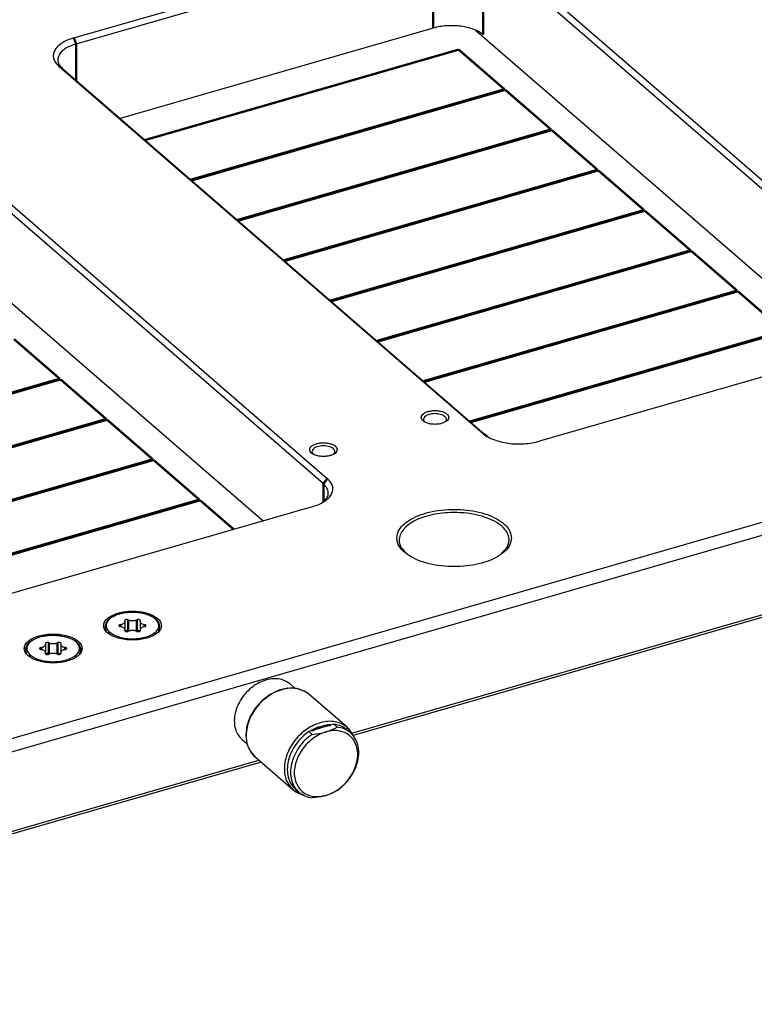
# Model space of a CAD drawing. Header units: inches. Extents: x 0 to 841, y 0 to 594.
# Tile 54 of 84: x 613 to 693, y 211 to 318. Entities that reach past the tile are written whole.
import ezdxf

# ---------------------------------------------------------------- set-up
doc = ezdxf.new("R2010")
doc.units = ezdxf.units.IN

# ---------------------------------------------------------------- blocks, each defined once
blk = doc.blocks.new('E8021-96570_pcb__1', base_point=(83.97, 163.5))
at = {"color": 3, "linetype": 'Continuous', "const_width": 0.25}
for points in [[(626.67, 304.91), (660.92, 314.79)], [(660.92, 314.79), (665.92, 310.46)], [(665.92, 310.46), (631.67, 300.58)], [(631.75, 300.51), (666, 310.4)], [(666, 310.4), (671, 306.07)], [(671, 306.07), (636.75, 296.18)], [(636.83, 296.11), (671.08, 306)], [(671.08, 306), (676.08, 301.67)], [(676.08, 301.67), (641.83, 291.78)], [(641.91, 291.71), (676.16, 301.6)], [(676.16, 301.6), (681.16, 297.27)], [(681.16, 297.27), (646.91, 287.38)], [(646.99, 287.31), (681.24, 297.2)], [(681.24, 297.2), (686.24, 292.87)], [(686.24, 292.87), (651.99, 282.98)], [(652.07, 282.91), (686.32, 292.8)], [(686.32, 292.8), (691.32, 288.47)], [(691.32, 288.47), (657.07, 278.58)], [(657.15, 278.51), (691.4, 288.4)], [(691.4, 288.4), (696.4, 284.07)], [(696.4, 284.07), (662.15, 274.18)], [(662.23, 274.11), (696.48, 284)], [(612.37, 283.18), (617.37, 278.85)], [(617.37, 278.85), (583.12, 268.97)], [(583.2, 268.9), (617.45, 278.78)], [(617.45, 278.78), (622.45, 274.45)], [(622.45, 274.45), (588.2, 264.57)], [(588.28, 264.5), (622.53, 274.38)], [(622.53, 274.38), (627.53, 270.05)], [(627.53, 270.05), (593.28, 260.17)], [(593.36, 260.1), (627.61, 269.98)], [(627.61, 269.98), (632.61, 265.65)], [(632.61, 265.65), (598.36, 255.77)], [(598.44, 255.7), (632.69, 265.58)], [(632.69, 265.58), (636.37, 262.4)]]:
    blk.add_lwpolyline(points, dxfattribs=at)
blk = doc.blocks.new('E8021-24170', base_point=(48.86, 135.12))
at = {"color": 7, "linetype": 'Continuous'}
for p, q in [((618.91, 316.06), (657.88, 327.31)), ((619.16, 315.41), (658.13, 326.66)), ((709.94, 285.8), (663.6, 325.93)), ((710.37, 286.36), (664.03, 326.49)), ((658.13, 317.14), (623.95, 307.27)), ((662.77, 316.91), (703.38, 281.74)), ((617.27, 312.99), (663.61, 272.86)), ((617.7, 312.68), (664.04, 272.55)), ((646.15, 267.39), (599.81, 307.52)), ((646.58, 267.94), (600.24, 308.08)), ((598.98, 298.49), (639.58, 263.33)), ((799.84, 293.72), (287.16, 145.72)), ((800.34, 292.42), (449.72, 191.21)), ((708.72, 283.28), (669.75, 272.03)), ((657.22, 274.12), (657.2, 274.14)), ((659.45, 274.14), (659.44, 274.12)), ((649.26, 240.15), (758.03, 271.55)), ((758.28, 271.33), (649.39, 239.9)), ((645.05, 270.61), (645.02, 270.63)), ((647.28, 270.62), (647.26, 270.61)), ((644.93, 264.87), (605.96, 253.62)), ((646.2, 265.43), (646.13, 265.38)), ((666.22, 260.47), (665.5, 259.66)), ((457.88, 184.9), (639.11, 237.22)), ((639.36, 237), (458.02, 184.65))]:
    blk.add_line(p, q, dxfattribs=at)
at = {"color": 3, "linetype": 'Continuous', "const_width": 0.25}
for points in [[(658.13, 326.66), (658.13, 317.14)], [(663.6, 325.93), (663.6, 316.41)], [(618.91, 316.06), (619.16, 315.41)], [(619.16, 315.41), (619.16, 311.41)], [(617.27, 312.99), (617.7, 312.68)], [(663.61, 272.86), (664.04, 272.55)], [(646.58, 267.94), (646.15, 267.39)], [(646.15, 267.39), (646.15, 265.39)]]:
    blk.add_lwpolyline(points, dxfattribs=at)
at = {"color": 7, "linetype": 'Continuous'}
for points, knots in [([(663.6, 316.41), (663.45, 316.52), (663.13, 316.76), (662.55, 317.01), (661.89, 317.22), (661.16, 317.35), (660.39, 317.41), (659.62, 317.4), (658.86, 317.32), (658.37, 317.2), (658.13, 317.14)], [0, 0, 0, 0, 0.556936, 1.188897, 1.886232, 2.632992, 3.409288, 4.19311, 4.961935, 5.694277, 5.694277, 5.694277, 5.694277]), ([(618.91, 316.06), (618.67, 315.99), (618.21, 315.84), (617.61, 315.52), (617.13, 315.15), (616.8, 314.73), (616.64, 314.27), (616.68, 313.8), (616.89, 313.35), (617.14, 313.12), (617.27, 312.99)], [0, 0, 0, 0, 0.761693, 1.445276, 2.043024, 2.559714, 3.018011, 3.459795, 3.933762, 4.475942, 4.475942, 4.475942, 4.475942]), ([(619.16, 315.41), (618.95, 315.34), (618.54, 315.21), (618, 314.93), (617.58, 314.6), (617.29, 314.23), (617.14, 313.82), (617.17, 313.4), (617.37, 313.01), (617.58, 312.79), (617.7, 312.68)], [0, 0, 0, 0, 0.67706, 1.28469, 1.816021, 2.275301, 2.682676, 3.075374, 3.496677, 3.978615, 3.978615, 3.978615, 3.978615]), ([(659.83, 274.63), (659.82, 274.7), (659.79, 274.86), (659.58, 275.06), (659.3, 275.21), (658.94, 275.32), (658.54, 275.38), (658.12, 275.38), (657.72, 275.32), (657.36, 275.21), (657.08, 275.06), (656.88, 274.86), (656.81, 274.63), (656.88, 274.39), (657.08, 274.2), (657.36, 274.04), (657.72, 273.93), (658.12, 273.87), (658.54, 273.87), (658.94, 273.93), (659.3, 274.04), (659.58, 274.2), (659.79, 274.39), (659.82, 274.55), (659.83, 274.63)], [0, 0, 0, 0, 0.219862, 0.48285, 0.805647, 1.182902, 1.596944, 2.023888, 2.43793, 2.815186, 3.137982, 3.400971, 3.620832, 3.840694, 4.103682, 4.426479, 4.803735, 5.217776, 5.644721, 6.058762, 6.436018, 6.758815, 7.021803, 7.241665, 7.241665, 7.241665, 7.241665]), ([(658.31, 275.04), (658.21, 275.03), (658.01, 275.02), (657.72, 274.96), (657.47, 274.87), (657.27, 274.76), (657.14, 274.61), (657.07, 274.45), (657.09, 274.28), (657.16, 274.19), (657.2, 274.14)], [0, 0, 0, 0, 0.309324, 0.603648, 0.87052, 1.101244, 1.293768, 1.457084, 1.613913, 1.790955, 1.790955, 1.790955, 1.790955]), ([(659.45, 274.14), (659.49, 274.18), (659.57, 274.27), (659.59, 274.45), (659.53, 274.62), (659.38, 274.76), (659.18, 274.88), (658.92, 274.97), (658.63, 275.03), (658.42, 275.03), (658.31, 275.04)], [0, 0, 0, 0, 0.182026, 0.342237, 0.5088, 0.70586, 0.942742, 1.216943, 1.518934, 1.835278, 1.835278, 1.835278, 1.835278]), ([(663.61, 272.86), (663.77, 272.73), (664.13, 272.46), (664.78, 272.18), (665.53, 271.95), (666.35, 271.79), (667.21, 271.72), (668.09, 271.74), (668.94, 271.83), (669.49, 271.97), (669.75, 272.03)], [0, 0, 0, 0, 0.626553, 1.337509, 2.122011, 2.962117, 3.835449, 4.717249, 5.582177, 6.406061, 6.406061, 6.406061, 6.406061]), ([(647.65, 271.11), (647.64, 271.19), (647.61, 271.35), (647.41, 271.54), (647.13, 271.7), (646.77, 271.81), (646.36, 271.86), (645.94, 271.86), (645.54, 271.81), (645.18, 271.7), (644.9, 271.54), (644.71, 271.35), (644.63, 271.11), (644.71, 270.88), (644.9, 270.68), (645.18, 270.53), (645.54, 270.42), (645.94, 270.36), (646.36, 270.36), (646.77, 270.42), (647.13, 270.53), (647.41, 270.68), (647.61, 270.88), (647.64, 271.04), (647.65, 271.11)], [0, 0, 0, 0, 0.219862, 0.48285, 0.805647, 1.182902, 1.596944, 2.023888, 2.43793, 2.815186, 3.137982, 3.400971, 3.620832, 3.840694, 4.103682, 4.426479, 4.803735, 5.217776, 5.644721, 6.058762, 6.436018, 6.758815, 7.021803, 7.241665, 7.241665, 7.241665, 7.241665]), ([(647.28, 270.62), (647.32, 270.67), (647.4, 270.77), (647.41, 270.98), (647.3, 271.17), (647.1, 271.32), (646.83, 271.43), (646.51, 271.5), (646.16, 271.53), (645.81, 271.5), (645.49, 271.43), (645.22, 271.32), (645.02, 271.17), (644.9, 270.99), (644.9, 270.78), (644.98, 270.68), (645.02, 270.63)], [0, 0, 0, 0, 0.203425, 0.383261, 0.580669, 0.823814, 1.117527, 1.451624, 1.807952, 2.164805, 2.500399, 2.796327, 3.041901, 3.24103, 3.420749, 3.622313, 3.622313, 3.622313, 3.622313]), ([(644.93, 264.87), (645.17, 264.95), (645.63, 265.1), (646.24, 265.42), (646.72, 265.79), (647.04, 266.21), (647.2, 266.66), (647.17, 267.13), (646.95, 267.58), (646.71, 267.82), (646.58, 267.94)], [0, 0, 0, 0, 0.761693, 1.445276, 2.043024, 2.559714, 3.018011, 3.459795, 3.933762, 4.475942, 4.475942, 4.475942, 4.475942]), ([(646.2, 265.43), (646.34, 265.58), (646.6, 265.86), (646.73, 266.42), (646.56, 266.97), (646.29, 267.24), (646.15, 267.39)], [0, 0, 0, 0, 0.599668, 1.118048, 1.641538, 2.253272, 2.253272, 2.253272, 2.253272]), ([(666.68, 261.46), (666.64, 261.7), (666.57, 262.21), (666.05, 262.88), (665.29, 263.47), (664.29, 263.95), (663.11, 264.31), (661.8, 264.54), (660.43, 264.61), (659.05, 264.54), (657.74, 264.31), (656.56, 263.95), (655.57, 263.47), (654.8, 262.88), (654.3, 262.21), (654.12, 261.46), (654.3, 260.71), (654.8, 260.04), (655.57, 259.46), (656.56, 258.97), (657.74, 258.61), (659.05, 258.39), (660.43, 258.31), (661.8, 258.39), (663.11, 258.61), (664.29, 258.97), (665.29, 259.46), (666.05, 260.04), (666.57, 260.71), (666.64, 261.22), (666.68, 261.46)], [0, 0, 0, 0, 0.712815, 1.519004, 2.470593, 3.577039, 4.819185, 6.160268, 7.553229, 8.94619, 10.287273, 11.529419, 12.635864, 13.587453, 14.393642, 15.106458, 15.819273, 16.625462, 17.577051, 18.683497, 19.925642, 21.266725, 22.659686, 24.052648, 25.393731, 26.635876, 27.742322, 28.693911, 29.5001, 30.212915, 30.212915, 30.212915, 30.212915]), ([(660.06, 264.24), (659.66, 264.22), (658.87, 264.17), (657.74, 263.95), (656.72, 263.63), (655.84, 263.21), (655.15, 262.72), (654.66, 262.15), (654.41, 261.52), (654.43, 260.87), (654.72, 260.25), (655.05, 259.92), (655.23, 259.75)], [0, 0, 0, 0, 1.205457, 2.36291, 3.43944, 4.409107, 5.257257, 5.986807, 6.626659, 7.235664, 7.886012, 8.632415, 8.632415, 8.632415, 8.632415]), ([(666.22, 260.47), (666.31, 260.7), (666.5, 261.16), (666.33, 261.93), (665.83, 262.61), (665.04, 263.2), (664.02, 263.68), (662.8, 264.03), (661.46, 264.24), (660.53, 264.24), (660.06, 264.24)], [0, 0, 0, 0, 0.730057, 1.447902, 2.260636, 3.228478, 4.361203, 5.635311, 7.00742, 8.423039, 8.423039, 8.423039, 8.423039]), ([(628.46, 251.9), (628.44, 252.04), (628.39, 252.34), (628.03, 252.73), (627.52, 253.05), (626.87, 253.29), (626.12, 253.44), (625.31, 253.49), (624.51, 253.44), (623.76, 253.29), (623.11, 253.05), (622.59, 252.73), (622.25, 252.34), (622.12, 251.9), (622.25, 251.45), (622.59, 251.07), (623.11, 250.75), (623.76, 250.51), (624.51, 250.36), (625.31, 250.3), (626.12, 250.36), (626.87, 250.51), (627.52, 250.75), (628.03, 251.07), (628.39, 251.45), (628.44, 251.76), (628.46, 251.9)], [0, 0, 0, 0, 0.421534, 0.91481, 1.512301, 2.211054, 2.986897, 3.803941, 4.620985, 5.396828, 6.095581, 6.693073, 7.186348, 7.607882, 8.029416, 8.522692, 9.120183, 9.818936, 10.594779, 11.411823, 12.228867, 13.00471, 13.703463, 14.300955, 14.79423, 15.215764, 15.215764, 15.215764, 15.215764]), ([(619.8, 249.4), (619.78, 249.54), (619.73, 249.84), (619.36, 250.23), (618.86, 250.55), (618.21, 250.79), (617.46, 250.94), (616.65, 250.99), (615.85, 250.94), (615.1, 250.79), (614.45, 250.55), (613.93, 250.23), (613.59, 249.84), (613.46, 249.4), (613.59, 248.95), (613.93, 248.57), (614.45, 248.25), (615.1, 248.01), (615.85, 247.86), (616.65, 247.8), (617.46, 247.86), (618.21, 248.01), (618.86, 248.25), (619.36, 248.57), (619.73, 248.95), (619.78, 249.26), (619.8, 249.4)], [0, 0, 0, 0, 0.421534, 0.91481, 1.512301, 2.211054, 2.986897, 3.803941, 4.620985, 5.396828, 6.095581, 6.693073, 7.186348, 7.607882, 8.029416, 8.522692, 9.120183, 9.818936, 10.594779, 11.411823, 12.228867, 13.00471, 13.703463, 14.300955, 14.79423, 15.215764, 15.215764, 15.215764, 15.215764])]:
    blk.add_open_spline(points, degree=3, knots=knots, dxfattribs=at)
blk = doc.blocks.new('0515-1032_5', base_point=(613.67, 247.96))
at = {"color": 7, "linetype": 'Continuous'}
for p, q in [((614.38, 250.31), (614.81, 250.52)), ((614.81, 250.52), (615.31, 250.69)), ((615.31, 250.69), (615.87, 250.79)), ((615.87, 250.79), (616.45, 250.84)), ((616.45, 250.84), (617.05, 250.83)), ((617.05, 250.83), (617.63, 250.76)), ((617.63, 250.76), (618.17, 250.64)), ((618.17, 250.64), (618.65, 250.46)), ((613.67, 249.43), (613.7, 249.53)), ((613.7, 249.53), (613.79, 249.76)), ((613.79, 249.76), (614.03, 250.06)), ((614.03, 250.06), (614.11, 250.12)), ((614.11, 250.12), (614.38, 250.31)), ((615.82, 249.84), (615.82, 248.82)), ((617.49, 249.84), (617.49, 248.82)), ((618.65, 250.46), (619.05, 250.23)), ((619.05, 250.23), (619.19, 250.12)), ((619.19, 250.12), (619.37, 249.96)), ((619.37, 249.96), (619.57, 249.65)), ((619.57, 249.65), (619.6, 249.53)), ((619.6, 249.53), (619.65, 249.32)), ((613.68, 249.09), (613.67, 249.43)), ((613.69, 249.05), (613.68, 249.09)), ((613.77, 248.88), (613.69, 249.05)), ((613.78, 248.86), (613.77, 248.88)), ((615.82, 248.95), (615.82, 248.82)), ((616.24, 248.79), (616.19, 248.81)), ((617.12, 248.81), (617.06, 248.79)), ((617.46, 248.79), (617.42, 248.82)), ((617.49, 248.95), (617.49, 248.82)), ((619.54, 248.89), (619.48, 248.79)), ((619.57, 248.94), (619.54, 248.89)), ((619.59, 248.98), (619.57, 248.94)), ((619.6, 249.01), (619.59, 248.98)), ((619.61, 249.05), (619.6, 249.01)), ((619.65, 249.32), (619.61, 249.05))]:
    blk.add_line(p, q, dxfattribs=at)
at = {"color": 3, "linetype": 'Continuous', "const_width": 0.25}
for points in [[(615.34, 249.51), (615.34, 249.29)], [(616.19, 250.02), (616.19, 248.81)], [(617.12, 250.02), (617.12, 248.81)], [(617.97, 249.51), (617.97, 249.29)], [(615.8, 248.88), (615.8, 248.84)]]:
    blk.add_lwpolyline(points, dxfattribs=at)
at = {"color": 3, "linetype": 'Continuous'}
for points, knots in [([(616.46, 250.83), (616.22, 250.81), (615.76, 250.78), (615.11, 250.63), (614.55, 250.4), (614.12, 250.11), (613.84, 249.77), (613.74, 249.37), (613.86, 248.98), (614.06, 248.78), (614.16, 248.68)], [0, 0, 0, 0, 0.716225, 1.389714, 1.992287, 2.506331, 2.932794, 3.3025, 3.67671, 4.113837, 4.113837, 4.113837, 4.113837]), ([(614.16, 248.68), (614.31, 248.57), (614.64, 248.34), (615.26, 248.12), (615.95, 247.98), (616.7, 247.94), (617.44, 248), (618.13, 248.15), (618.72, 248.38), (619.18, 248.68), (619.48, 249.04), (619.56, 249.47), (619.4, 249.87), (619.05, 250.22), (618.55, 250.5), (617.92, 250.7), (617.21, 250.83), (616.71, 250.83), (616.46, 250.83)], [0, 0, 0, 0, 0.554877, 1.204906, 1.926605, 2.685317, 3.441472, 4.155827, 4.794758, 5.336772, 5.782396, 6.168348, 6.566633, 7.040891, 7.614918, 8.280853, 9.012502, 9.773838, 9.773838, 9.773838, 9.773838]), ([(614.16, 248.68), (614.15, 248.67), (614.11, 248.66), (614.08, 248.61), (614.05, 248.56), (614.06, 248.53), (614.06, 248.51)], [0, 0, 0, 0, 0.0533981, 0.1095416, 0.1636267, 0.2120481, 0.2120481, 0.2120481, 0.2120481])]:
    blk.add_open_spline(points, degree=3, knots=knots, dxfattribs=at)
at = {"color": 7, "linetype": 'Continuous'}
for points, knots in [([(615.34, 249.51), (615.31, 249.5), (615.27, 249.49), (615.22, 249.47), (615.18, 249.44), (615.17, 249.4), (615.18, 249.36), (615.22, 249.32), (615.27, 249.3), (615.31, 249.29), (615.34, 249.29)], [0, 0, 0, 0, 0.0672206, 0.125021, 0.1715214, 0.209385, 0.2472486, 0.293749, 0.3515494, 0.41877, 0.41877, 0.41877, 0.41877]), ([(615.34, 249.51), (615.4, 249.52), (615.52, 249.55), (615.68, 249.62), (615.79, 249.72), (615.81, 249.8), (615.82, 249.84)], [0, 0, 0, 0, 0.2001999, 0.3723439, 0.5108334, 0.6236007, 0.6236007, 0.6236007, 0.6236007]), ([(616.19, 250.02), (616.17, 250.03), (616.12, 250.05), (616.05, 250.05), (615.98, 250.05), (615.92, 250.04), (615.86, 250.02), (615.82, 249.99), (615.79, 249.95), (615.8, 249.92), (615.8, 249.91)], [0, 0, 0, 0, 0.0644256, 0.1356464, 0.2086604, 0.2781418, 0.3394176, 0.3896442, 0.4296785, 0.4663769, 0.4663769, 0.4663769, 0.4663769]), ([(615.82, 249.84), (615.82, 249.85), (615.81, 249.88), (615.81, 249.9), (615.8, 249.91)], [0, 0, 0, 0, 0.03668969, 0.07455658, 0.07455658, 0.07455658, 0.07455658]), ([(616.19, 250.02), (616.23, 250), (616.33, 249.97), (616.49, 249.94), (616.65, 249.93), (616.82, 249.94), (616.98, 249.97), (617.07, 250), (617.12, 250.02)], [0, 0, 0, 0, 0.1472005, 0.3084656, 0.4771783, 0.645891, 0.807156, 0.9543566, 0.9543566, 0.9543566, 0.9543566]), ([(617.5, 249.91), (617.51, 249.92), (617.51, 249.95), (617.49, 249.99), (617.45, 250.02), (617.39, 250.04), (617.32, 250.05), (617.25, 250.05), (617.18, 250.05), (617.14, 250.03), (617.12, 250.02)], [0, 0, 0, 0, 0.0366983, 0.0767327, 0.1269592, 0.1882351, 0.2577164, 0.3307305, 0.4019513, 0.4663769, 0.4663769, 0.4663769, 0.4663769]), ([(617.5, 249.91), (617.5, 249.9), (617.49, 249.88), (617.49, 249.85), (617.49, 249.84)], [0, 0, 0, 0, 0.03786832, 0.0745594, 0.0745594, 0.0745594, 0.0745594]), ([(617.49, 249.84), (617.5, 249.8), (617.51, 249.72), (617.63, 249.62), (617.78, 249.55), (617.9, 249.52), (617.97, 249.51)], [0, 0, 0, 0, 0.1127669, 0.2512561, 0.4233993, 0.623598, 0.623598, 0.623598, 0.623598]), ([(617.97, 249.29), (617.99, 249.29), (618.03, 249.3), (618.08, 249.32), (618.12, 249.36), (618.13, 249.4), (618.12, 249.44), (618.08, 249.47), (618.03, 249.49), (617.99, 249.5), (617.97, 249.51)], [0, 0, 0, 0, 0.0672206, 0.125021, 0.1715214, 0.209385, 0.2472486, 0.293749, 0.3515494, 0.41877, 0.41877, 0.41877, 0.41877]), ([(615.82, 248.95), (615.81, 248.99), (615.79, 249.08), (615.68, 249.17), (615.52, 249.25), (615.4, 249.27), (615.34, 249.29)], [0, 0, 0, 0, 0.1127669, 0.251256, 0.4233991, 0.6235976, 0.6235976, 0.6235976, 0.6235976]), ([(615.8, 248.88), (615.81, 248.89), (615.81, 248.92), (615.82, 248.94), (615.82, 248.95)], [0, 0, 0, 0, 0.0378685, 0.07455976, 0.07455976, 0.07455976, 0.07455976]), ([(615.8, 248.88), (615.8, 248.87), (615.79, 248.84), (615.82, 248.81), (615.86, 248.78), (615.92, 248.75), (615.98, 248.74), (616.05, 248.74), (616.12, 248.75), (616.17, 248.76), (616.19, 248.77)], [0, 0, 0, 0, 0.0366983, 0.0767327, 0.1269592, 0.1882351, 0.2577164, 0.3307305, 0.4019513, 0.4663769, 0.4663769, 0.4663769, 0.4663769]), ([(616.19, 248.81), (616.17, 248.82), (616.13, 248.83), (616.07, 248.84), (616.01, 248.84), (615.95, 248.83), (615.89, 248.82), (615.86, 248.8), (615.84, 248.79)], [0, 0, 0, 0, 0.0563513, 0.117974, 0.1819267, 0.2446849, 0.3028279, 0.3536277, 0.3536277, 0.3536277, 0.3536277]), ([(617.12, 248.77), (617.07, 248.79), (616.98, 248.83), (616.82, 248.85), (616.65, 248.86), (616.49, 248.85), (616.33, 248.83), (616.23, 248.79), (616.19, 248.77)], [0, 0, 0, 0, 0.1472005, 0.3084656, 0.4771783, 0.645891, 0.807156, 0.9543566, 0.9543566, 0.9543566, 0.9543566]), ([(617.12, 248.77), (617.14, 248.76), (617.18, 248.75), (617.25, 248.74), (617.32, 248.74), (617.39, 248.75), (617.45, 248.78), (617.49, 248.81), (617.51, 248.84), (617.51, 248.87), (617.5, 248.88)], [0, 0, 0, 0, 0.0644256, 0.1356464, 0.2086604, 0.2781418, 0.3394176, 0.3896442, 0.4296785, 0.4663769, 0.4663769, 0.4663769, 0.4663769]), ([(617.42, 248.82), (617.39, 248.82), (617.34, 248.84), (617.27, 248.84), (617.19, 248.83), (617.14, 248.82), (617.12, 248.81)], [0, 0, 0, 0, 0.0738692, 0.1539507, 0.2332062, 0.3047796, 0.3047796, 0.3047796, 0.3047796]), ([(617.97, 249.29), (617.9, 249.27), (617.78, 249.25), (617.63, 249.17), (617.51, 249.08), (617.5, 248.99), (617.49, 248.95)], [0, 0, 0, 0, 0.2001998, 0.3723437, 0.5108331, 0.6236003, 0.6236003, 0.6236003, 0.6236003]), ([(617.49, 248.95), (617.49, 248.94), (617.49, 248.92), (617.5, 248.89), (617.5, 248.88)], [0, 0, 0, 0, 0.03668987, 0.07455694, 0.07455694, 0.07455694, 0.07455694])]:
    blk.add_open_spline(points, degree=3, knots=knots, dxfattribs=at)
blk = doc.blocks.new('E6978-24791_6', base_point=(636.39, 239.01))
at = {"color": 7, "linetype": 'Continuous'}
for p, q in [((642.51, 245.52), (643.06, 245.04)), ((637.27, 239.47), (637.81, 239.01))]:
    blk.add_line(p, q, dxfattribs=at)
blk.add_open_spline([(642.51, 245.52), (642.32, 245.65), (641.95, 245.92), (641.25, 246.1), (640.5, 246.11), (639.72, 245.94), (638.96, 245.59), (638.24, 245.1), (637.6, 244.48), (637.08, 243.76), (636.69, 242.97), (636.46, 242.17), (636.4, 241.37), (636.51, 240.63), (636.79, 239.97), (637.11, 239.64), (637.27, 239.47)], degree=3, knots=[0, 0, 0, 0, 0.675054, 1.374759, 2.11682, 2.908528, 3.74695, 4.62103, 5.514287, 6.407543, 7.281624, 8.120045, 8.911754, 9.653814, 10.353519, 11.028573, 11.028573, 11.028573, 11.028573], dxfattribs=at)
blk = doc.blocks.new('0515-1032_6', base_point=(622.33, 250.46))
at = {"color": 7, "linetype": 'Continuous'}
for p, q in [((623.04, 252.81), (622.77, 252.62)), ((623.47, 253.02), (623.04, 252.81)), ((623.97, 253.19), (623.47, 253.02)), ((624.53, 253.29), (623.97, 253.19)), ((625.11, 253.34), (624.53, 253.29)), ((625.71, 253.33), (625.11, 253.34)), ((626.29, 253.26), (625.71, 253.33)), ((626.83, 253.14), (626.29, 253.26)), ((627.31, 252.96), (626.83, 253.14)), ((627.71, 252.73), (627.31, 252.96)), ((627.85, 252.62), (627.71, 252.73)), ((622.36, 252.03), (622.33, 251.93)), ((622.33, 251.93), (622.34, 251.59)), ((622.34, 251.59), (622.35, 251.55)), ((622.45, 252.26), (622.36, 252.03)), ((622.69, 252.56), (622.45, 252.26)), ((622.77, 252.62), (622.69, 252.56)), ((624.48, 252.34), (624.48, 251.45)), ((626.15, 252.34), (626.15, 251.45)), ((628.03, 252.46), (627.85, 252.62)), ((628.23, 252.15), (628.03, 252.46)), ((628.26, 252.03), (628.23, 252.15)), ((628.31, 251.82), (628.26, 252.03)), ((628.27, 251.55), (628.31, 251.82)), ((622.35, 251.55), (622.43, 251.38)), ((622.43, 251.38), (622.44, 251.36)), ((624.48, 251.45), (624.48, 251.32)), ((624.9, 251.29), (624.85, 251.31)), ((625.78, 251.31), (625.72, 251.29)), ((626.12, 251.29), (626.08, 251.32)), ((626.15, 251.45), (626.15, 251.32)), ((628.14, 251.29), (628.2, 251.39)), ((628.2, 251.39), (628.23, 251.44)), ((628.23, 251.44), (628.25, 251.48)), ((628.25, 251.48), (628.26, 251.51)), ((628.26, 251.51), (628.27, 251.55))]:
    blk.add_line(p, q, dxfattribs=at)
at = {"color": 3, "linetype": 'Continuous', "const_width": 0.25}
for points in [[(624, 252.01), (624, 251.79)], [(624.85, 252.52), (624.85, 251.31)], [(625.78, 252.52), (625.78, 251.31)], [(626.63, 252.01), (626.63, 251.79)], [(624.46, 251.38), (624.46, 251.34)]]:
    blk.add_lwpolyline(points, dxfattribs=at)
at = {"color": 3, "linetype": 'Continuous'}
for points, knots in [([(625.12, 253.33), (624.88, 253.31), (624.42, 253.28), (623.77, 253.13), (623.21, 252.9), (622.78, 252.61), (622.5, 252.27), (622.4, 251.87), (622.52, 251.48), (622.72, 251.28), (622.82, 251.18)], [0, 0, 0, 0, 0.716226, 1.389716, 1.99229, 2.506335, 2.932798, 3.302504, 3.676715, 4.113842, 4.113842, 4.113842, 4.113842]), ([(622.82, 251.18), (622.97, 251.07), (623.3, 250.84), (623.92, 250.62), (624.61, 250.48), (625.36, 250.44), (626.1, 250.5), (626.79, 250.65), (627.39, 250.88), (627.84, 251.18), (628.14, 251.54), (628.22, 251.97), (628.06, 252.37), (627.71, 252.72), (627.21, 253), (626.58, 253.2), (625.87, 253.33), (625.37, 253.33), (625.12, 253.33)], [0, 0, 0, 0, 0.554876, 1.204905, 1.926604, 2.685315, 3.441471, 4.155826, 4.794756, 5.33677, 5.782394, 6.168347, 6.566631, 7.040889, 7.614914, 8.280849, 9.012497, 9.773832, 9.773832, 9.773832, 9.773832]), ([(622.82, 251.18), (622.81, 251.17), (622.77, 251.16), (622.74, 251.11), (622.71, 251.06), (622.72, 251.03), (622.72, 251.01)], [0, 0, 0, 0, 0.0533967, 0.1095387, 0.1636226, 0.2120433, 0.2120433, 0.2120433, 0.2120433])]:
    blk.add_open_spline(points, degree=3, knots=knots, dxfattribs=at)
at = {"color": 7, "linetype": 'Continuous'}
for points, knots in [([(624, 252.01), (623.97, 252), (623.93, 251.99), (623.88, 251.97), (623.84, 251.94), (623.83, 251.9), (623.84, 251.86), (623.88, 251.82), (623.93, 251.8), (623.97, 251.79), (624, 251.79)], [0, 0, 0, 0, 0.0672206, 0.125021, 0.1715214, 0.209385, 0.2472486, 0.293749, 0.3515494, 0.41877, 0.41877, 0.41877, 0.41877]), ([(624, 252.01), (624.06, 252.02), (624.18, 252.05), (624.34, 252.12), (624.45, 252.22), (624.47, 252.3), (624.48, 252.34)], [0, 0, 0, 0, 0.200201, 0.3723458, 0.5108356, 0.6236033, 0.6236033, 0.6236033, 0.6236033]), ([(624.48, 251.45), (624.47, 251.49), (624.45, 251.58), (624.34, 251.67), (624.18, 251.75), (624.06, 251.77), (624, 251.79)], [0, 0, 0, 0, 0.1127678, 0.2512579, 0.423403, 0.6236047, 0.6236047, 0.6236047, 0.6236047]), ([(624.85, 252.52), (624.83, 252.53), (624.78, 252.55), (624.71, 252.55), (624.64, 252.55), (624.58, 252.54), (624.52, 252.52), (624.48, 252.49), (624.45, 252.45), (624.46, 252.42), (624.46, 252.41)], [0, 0, 0, 0, 0.0644256, 0.1356464, 0.2086604, 0.2781418, 0.3394176, 0.3896442, 0.4296785, 0.4663769, 0.4663769, 0.4663769, 0.4663769]), ([(624.48, 252.34), (624.48, 252.35), (624.48, 252.38), (624.47, 252.4), (624.46, 252.41)], [0, 0, 0, 0, 0.0366884, 0.07455396, 0.07455396, 0.07455396, 0.07455396]), ([(624.85, 252.52), (624.89, 252.5), (624.99, 252.47), (625.15, 252.44), (625.31, 252.43), (625.48, 252.44), (625.64, 252.47), (625.73, 252.5), (625.78, 252.52)], [0, 0, 0, 0, 0.1472005, 0.3084656, 0.4771783, 0.645891, 0.807156, 0.9543566, 0.9543566, 0.9543566, 0.9543566]), ([(626.16, 252.41), (626.17, 252.42), (626.17, 252.45), (626.15, 252.49), (626.11, 252.52), (626.05, 252.54), (625.98, 252.55), (625.91, 252.55), (625.84, 252.55), (625.8, 252.53), (625.78, 252.52)], [0, 0, 0, 0, 0.0366983, 0.0767327, 0.1269592, 0.1882351, 0.2577164, 0.3307305, 0.4019513, 0.4663769, 0.4663769, 0.4663769, 0.4663769]), ([(626.16, 252.41), (626.16, 252.4), (626.15, 252.38), (626.15, 252.35), (626.15, 252.34)], [0, 0, 0, 0, 0.03786699, 0.07455678, 0.07455678, 0.07455678, 0.07455678]), ([(626.15, 252.34), (626.16, 252.3), (626.17, 252.22), (626.29, 252.12), (626.44, 252.05), (626.56, 252.02), (626.63, 252.01)], [0, 0, 0, 0, 0.1127673, 0.2512567, 0.4234007, 0.6236005, 0.6236005, 0.6236005, 0.6236005]), ([(626.63, 251.79), (626.56, 251.77), (626.44, 251.75), (626.29, 251.67), (626.17, 251.58), (626.16, 251.49), (626.15, 251.45)], [0, 0, 0, 0, 0.2001986, 0.3723418, 0.5108309, 0.6235978, 0.6235978, 0.6235978, 0.6235978]), ([(626.63, 251.79), (626.65, 251.79), (626.69, 251.8), (626.74, 251.82), (626.78, 251.86), (626.79, 251.9), (626.78, 251.94), (626.74, 251.97), (626.69, 251.99), (626.65, 252), (626.63, 252.01)], [0, 0, 0, 0, 0.0672206, 0.125021, 0.1715214, 0.209385, 0.2472486, 0.293749, 0.3515494, 0.41877, 0.41877, 0.41877, 0.41877]), ([(624.46, 251.38), (624.47, 251.39), (624.48, 251.42), (624.48, 251.44), (624.48, 251.45)], [0, 0, 0, 0, 0.03786478, 0.07455244, 0.07455244, 0.07455244, 0.07455244]), ([(624.46, 251.38), (624.46, 251.37), (624.45, 251.34), (624.48, 251.31), (624.52, 251.28), (624.58, 251.25), (624.64, 251.24), (624.71, 251.24), (624.78, 251.25), (624.83, 251.26), (624.85, 251.27)], [0, 0, 0, 0, 0.0366983, 0.0767327, 0.1269592, 0.1882351, 0.2577164, 0.3307305, 0.4019513, 0.4663769, 0.4663769, 0.4663769, 0.4663769]), ([(624.85, 251.31), (624.83, 251.32), (624.79, 251.33), (624.73, 251.34), (624.67, 251.34), (624.61, 251.33), (624.55, 251.32), (624.52, 251.3), (624.51, 251.29)], [0, 0, 0, 0, 0.0563565, 0.1179779, 0.1819284, 0.2446848, 0.3028268, 0.3536264, 0.3536264, 0.3536264, 0.3536264]), ([(625.78, 251.27), (625.73, 251.29), (625.64, 251.33), (625.48, 251.35), (625.31, 251.36), (625.15, 251.35), (624.99, 251.33), (624.89, 251.29), (624.85, 251.27)], [0, 0, 0, 0, 0.1472005, 0.3084656, 0.4771783, 0.645891, 0.807156, 0.9543566, 0.9543566, 0.9543566, 0.9543566]), ([(625.78, 251.27), (625.8, 251.26), (625.84, 251.25), (625.91, 251.24), (625.98, 251.24), (626.05, 251.25), (626.11, 251.28), (626.15, 251.31), (626.17, 251.34), (626.17, 251.37), (626.16, 251.38)], [0, 0, 0, 0, 0.0644256, 0.1356464, 0.2086604, 0.2781418, 0.3394176, 0.3896442, 0.4296785, 0.4663769, 0.4663769, 0.4663769, 0.4663769]), ([(626.08, 251.32), (626.05, 251.32), (626, 251.34), (625.93, 251.34), (625.85, 251.33), (625.8, 251.32), (625.78, 251.31)], [0, 0, 0, 0, 0.0738709, 0.1539555, 0.2332147, 0.3047914, 0.3047914, 0.3047914, 0.3047914]), ([(626.15, 251.45), (626.15, 251.44), (626.15, 251.42), (626.16, 251.39), (626.16, 251.38)], [0, 0, 0, 0, 0.03669115, 0.07455956, 0.07455956, 0.07455956, 0.07455956])]:
    blk.add_open_spline(points, degree=3, knots=knots, dxfattribs=at)
blk = doc.blocks.new('1410-1581_10', base_point=(637.67, 233.43))
at = {"color": 7, "linetype": 'Continuous'}
for p, q in [((640.34, 244.39), (639.47, 243.72)), ((641.29, 244.84), (640.34, 244.39)), ((642.07, 245.03), (641.29, 244.84)), ((642.24, 245.06), (642.07, 245.03)), ((642.99, 245.04), (642.24, 245.06)), ((643.21, 245.03), (642.99, 245.04)), ((643.22, 245.02), (643.21, 245.03)), ((644.03, 244.75), (643.22, 245.02)), ((644.07, 244.73), (644.03, 244.75)), ((644.56, 244.4), (644.07, 244.73)), ((648.73, 240.79), (644.56, 244.4)), ((639.47, 243.72), (638.73, 242.9)), ((638.16, 241.96), (637.8, 240.96)), ((638.73, 242.9), (638.16, 241.96)), ((637.8, 240.96), (637.67, 239.95)), ((637.67, 239.95), (637.8, 239.03)), ((648.81, 240.71), (648.73, 240.79)), ((648.85, 240.68), (648.81, 240.71)), ((648.95, 240.57), (648.85, 240.68)), ((649.19, 240.23), (648.95, 240.57)), ((649.37, 239.94), (649.19, 240.23)), ((649.42, 239.85), (649.37, 239.94)), ((637.8, 239.03), (637.81, 239)), ((637.81, 239), (637.92, 238.73)), ((637.92, 238.73), (638.12, 238.27)), ((638.12, 238.27), (638.18, 238.17)), ((638.18, 238.17), (638.53, 237.74)), ((638.53, 237.74), (638.58, 237.69)), ((638.58, 237.69), (638.67, 237.6)), ((638.67, 237.6), (642.84, 233.98)), ((642.84, 233.98), (642.95, 233.9)), ((642.95, 233.9), (643.28, 233.7)), ((643.28, 233.7), (643.52, 233.57)), ((643.52, 233.57), (643.74, 233.48)), ((643.74, 233.48), (643.93, 233.43))]:
    blk.add_line(p, q, dxfattribs=at)
at = {"color": 3, "linetype": 'Continuous', "const_width": 0.25}
for points in [[(645.71, 240.82), (644.84, 240.4)], [(646.95, 241.01), (646.62, 241.03)], [(638.57, 237.69), (638.67, 237.6)]]:
    blk.add_lwpolyline(points, dxfattribs=at)
at = {"color": 3, "linetype": 'Continuous'}
for points, knots in [([(644.04, 244.75), (643.8, 244.85), (643.3, 245.05), (642.46, 245.08), (641.59, 244.92), (640.72, 244.57), (639.9, 244.04), (639.16, 243.37), (638.54, 242.57), (638.08, 241.7), (637.78, 240.8), (637.74, 240.18), (637.72, 239.88)], [0, 0, 0, 0, 0.780379, 1.605627, 2.486146, 3.420572, 4.397903, 5.400469, 6.407017, 7.395754, 8.347362, 9.248073, 9.248073, 9.248073, 9.248073]), ([(648.27, 241.11), (648.06, 241.2), (647.61, 241.4), (646.86, 241.47), (646.08, 241.38), (645.28, 241.13), (644.51, 240.73), (643.79, 240.19), (643.16, 239.54), (642.63, 238.8), (642.22, 238), (642.06, 237.43), (641.99, 237.16)], [0, 0, 0, 0, 0.704927, 1.444452, 2.228352, 3.058205, 3.928391, 4.82782, 5.741835, 6.654112, 7.548521, 8.410998, 8.410998, 8.410998, 8.410998]), ([(646.62, 241.03), (646.47, 241.01), (646.16, 240.97), (645.86, 240.87), (645.71, 240.82)], [0, 0, 0, 0, 0.4591109, 0.9345422, 0.9345422, 0.9345422, 0.9345422]), ([(637.72, 239.88), (637.72, 239.72), (637.73, 239.4), (637.83, 238.95), (637.97, 238.52), (638.12, 238.26), (638.2, 238.14)], [0, 0, 0, 0, 0.480548, 0.943972, 1.392057, 1.827783, 1.827783, 1.827783, 1.827783]), ([(641.99, 237.16), (641.94, 236.85), (641.85, 236.24), (641.97, 235.36), (642.28, 234.57), (642.66, 234.18), (642.84, 233.98)], [0, 0, 0, 0, 0.939893, 1.81863, 2.644021, 3.437943, 3.437943, 3.437943, 3.437943])]:
    blk.add_open_spline(points, degree=3, knots=knots, dxfattribs=at)
at = {"color": 7, "linetype": 'Continuous'}
for points, knots in [([(644.56, 244.4), (644.48, 244.47), (644.32, 244.6), (644.13, 244.7), (644.04, 244.75)], [0, 0, 0, 0, 0.3104388, 0.6228943, 0.6228943, 0.6228943, 0.6228943]), ([(648.73, 240.79), (648.66, 240.85), (648.52, 240.97), (648.35, 241.06), (648.27, 241.11)], [0, 0, 0, 0, 0.280099, 0.5616828, 0.5616828, 0.5616828, 0.5616828]), ([(649.3, 240.09), (649.23, 240.2), (649.1, 240.42), (648.92, 240.6), (648.83, 240.7)], [0, 0, 0, 0, 0.3847495, 0.7645928, 0.7645928, 0.7645928, 0.7645928]), ([(638.2, 238.14), (638.25, 238.06), (638.36, 237.9), (638.5, 237.76), (638.57, 237.69)], [0, 0, 0, 0, 0.2908319, 0.5793075, 0.5793075, 0.5793075, 0.5793075]), ([(642.95, 233.9), (643.01, 233.85), (643.14, 233.75), (643.29, 233.68), (643.36, 233.64)], [0, 0, 0, 0, 0.2428436, 0.4871818, 0.4871818, 0.4871818, 0.4871818])]:
    blk.add_open_spline(points, degree=3, knots=knots, dxfattribs=at)
blk = doc.blocks.new('E2812-23753_6', base_point=(642.18, 233.09))
at = {"color": 7, "linetype": 'Continuous'}
for p, q in [((647.3, 241.12), (644.57, 240.33)), ((647.65, 240.81), (647.3, 241.12)), ((644.92, 240.02), (644.57, 240.33)), ((644.92, 240.02), (645.32, 240.06)), ((645.32, 240.06), (645.7, 240.12)), ((645.7, 240.12), (645.89, 240.16)), ((645.89, 240.16), (646.08, 240.2)), ((646.08, 240.2), (646.44, 240.29)), ((646.44, 240.29), (646.78, 240.4)), ((646.78, 240.4), (646.94, 240.46)), ((646.94, 240.46), (647.09, 240.52)), ((647.09, 240.52), (647.38, 240.66)), ((647.38, 240.66), (647.65, 240.81)), ((649.1, 240.2), (648.75, 240.51)), ((643.47, 233.7), (643.12, 234.01)), ((646.44, 233.36), (646.08, 233.27)), ((646.78, 233.47), (646.44, 233.36)), ((647.09, 233.59), (646.78, 233.47)), ((647.38, 233.73), (647.09, 233.59)), ((647.41, 233.75), (647.38, 233.73)), ((647.65, 233.88), (647.41, 233.75)), ((645.27, 233.13), (644.92, 233.09)), ((645.32, 233.14), (645.27, 233.13)), ((645.7, 233.19), (645.32, 233.14)), ((646.08, 233.27), (645.7, 233.19))]:
    blk.add_line(p, q, dxfattribs=at)
for points, knots in [([(648.75, 240.51), (648.54, 240.66), (648.1, 240.98), (647.57, 241.07), (647.3, 241.12)], [0, 0, 0, 0, 0.778589, 1.589544, 1.589544, 1.589544, 1.589544]), ([(644.57, 240.33), (644.3, 240.12), (643.76, 239.71), (643.11, 238.92), (642.61, 238.04), (642.29, 237.13), (642.18, 236.21), (642.28, 235.35), (642.58, 234.58), (642.94, 234.19), (643.12, 234.01)], [0, 0, 0, 0, 1.012941, 2.036386, 3.04518, 4.016459, 4.933623, 5.790311, 6.593759, 7.365626, 7.365626, 7.365626, 7.365626]), ([(644.92, 240.02), (644.65, 239.82), (644.11, 239.4), (643.46, 238.61), (642.96, 237.74), (642.64, 236.82), (642.53, 235.91), (642.63, 235.05), (642.93, 234.27), (643.29, 233.89), (643.47, 233.7)], [0, 0, 0, 0, 1.01294, 2.036383, 3.045175, 4.016453, 4.933616, 5.790304, 6.593751, 7.365617, 7.365617, 7.365617, 7.365617]), ([(646.44, 240.29), (646.18, 240.19), (645.64, 240), (644.91, 239.52), (644.26, 238.92), (643.71, 238.22), (643.3, 237.45), (643.04, 236.64), (642.94, 235.84), (643.03, 235.09), (643.28, 234.41), (643.7, 233.86), (644.27, 233.46), (644.94, 233.24), (645.69, 233.19), (646.18, 233.3), (646.44, 233.36)], [0, 0, 0, 0, 0.830601, 1.69934, 2.59051, 3.48522, 4.364098, 5.209972, 6.010604, 6.761407, 7.467734, 8.14554, 8.818665, 9.512335, 10.245889, 11.028572, 11.028572, 11.028572, 11.028572]), ([(646.44, 233.36), (646.7, 233.45), (647.23, 233.64), (647.96, 234.12), (648.62, 234.72), (649.16, 235.43), (649.58, 236.2), (649.84, 237.01), (649.93, 237.81), (649.85, 238.56), (649.59, 239.24), (649.17, 239.79), (648.61, 240.19), (647.93, 240.41), (647.19, 240.46), (646.69, 240.35), (646.44, 240.29)], [0, 0, 0, 0, 0.830601, 1.69934, 2.59051, 3.48522, 4.364098, 5.209972, 6.010604, 6.761407, 7.467734, 8.14554, 8.818665, 9.512335, 10.245889, 11.028572, 11.028572, 11.028572, 11.028572]), ([(649.1, 240.2), (648.89, 240.36), (648.45, 240.67), (647.92, 240.77), (647.65, 240.81)], [0, 0, 0, 0, 0.778585, 1.589536, 1.589536, 1.589536, 1.589536]), ([(647.65, 233.88), (647.92, 234.09), (648.46, 234.5), (649.11, 235.29), (649.62, 236.17), (649.93, 237.08), (650.05, 238), (649.95, 238.86), (649.65, 239.63), (649.28, 240.02), (649.1, 240.2)], [0, 0, 0, 0, 1.012941, 2.036385, 3.045178, 4.016458, 4.933621, 5.79031, 6.593757, 7.365624, 7.365624, 7.365624, 7.365624]), ([(643.47, 233.7), (643.69, 233.55), (644.12, 233.23), (644.65, 233.14), (644.92, 233.09)], [0, 0, 0, 0, 0.778588, 1.589542, 1.589542, 1.589542, 1.589542])]:
    blk.add_open_spline(points, degree=3, knots=knots, dxfattribs=at)
blk = doc.blocks.new('E8021-64170', base_point=(48.86, 135.12))
for name, p in [('E8021-24170', (48.86, 135.12)), ('0515-1032_6', (622.33, 250.46)), ('0515-1032_5', (613.67, 247.96)), ('E6978-24791_6', (636.39, 239.01)), ('1410-1581_10', (637.67, 233.43)), ('E2812-23753_6', (642.18, 233.09))]:
    blk.add_blockref(name, p)
blk = doc.blocks.new('E8021-96570__289', base_point=(48.86, 135.12))
for name, p in [('E8021-64170', (48.86, 135.12)), ('E8021-96570_pcb__1', (83.97, 163.5))]:
    blk.add_blockref(name, p)
blk = doc.blocks.new('Gen1', base_point=(425.6, 319.56))
blk.add_blockref('E8021-96570__289', (48.86, 135.12))

msp = doc.modelspace()

# ---------------------------------------------------------------- block references
msp.add_blockref('Gen1', (425.6, 319.56))

doc.saveas('drawing.dxf')
